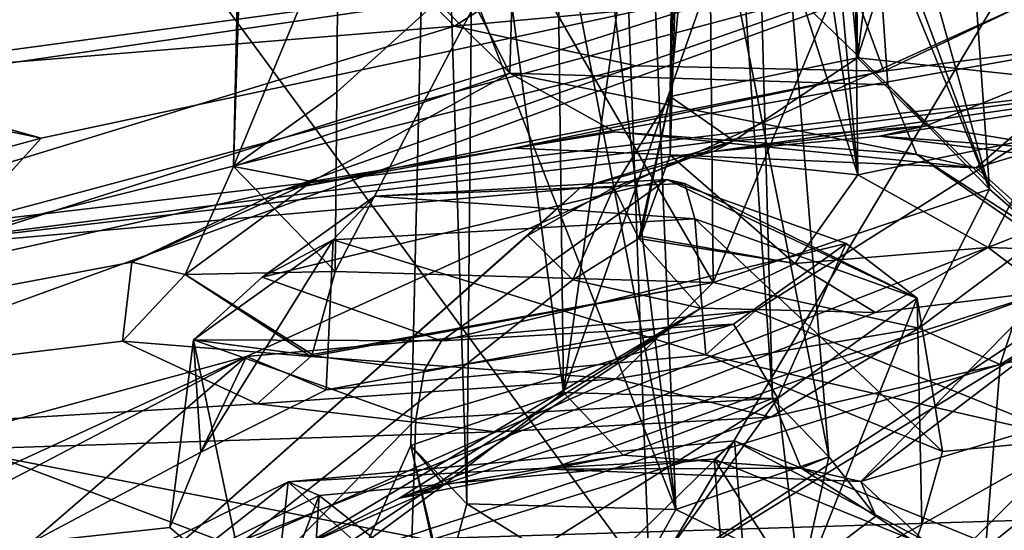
# Model space of a CAD drawing. Header units: metres. Extents: x -204 to 106, y -88 to 116.
# Tile 144 of 256: x -162.96 to -158.82, y -19.32 to -17.17. Entities that reach past the tile are written whole.
import ezdxf

# ---------------------------------------------------------------- set-up
doc = ezdxf.new("R2010")
doc.units = ezdxf.units.M
doc.layers.add('solid_20472013_1', color=7, linetype='CONTINUOUS')

msp = doc.modelspace()

# ---------------------------------------------------------------- linework, layer by layer
at = {"layer": 'solid_20472013_1'}
for points in [[(-174.952103, -11.055382, 267.553009), (-150, -19.59392, 275.577667), (-150, -9.606652, 273.363556)], [(-174.952103, -11.055382, 267.553009), (-162.824936, -19.973537, 274.100922), (-150, -19.59392, 275.577667)], [(-174.952103, -11.055382, 267.553009), (-174.935135, -21.074375, 269.749268), (-162.824936, -19.973537, 274.100922)], [(-159.488663, -13.087436, 212.612427), (-159.438568, -17.328478, 213.949814), (-159.826569, -13.121303, 212.537369)], [(-159.488663, -13.087436, 212.612427), (-158.918137, -13.155524, 212.280273), (-159.438568, -17.328478, 213.949814)], [(-159.826569, -13.121303, 212.537369), (-159.438568, -17.328478, 213.949814), (-160.226959, -17.491375, 213.521347)], [(-159.826569, -13.121303, 212.537369), (-160.226959, -17.491375, 213.521347), (-160.084869, -13.195787, 212.302094)], [(-158.783951, -15.286661, 212.891464), (-159.438568, -17.328478, 213.949814), (-158.918137, -13.155524, 212.280273)], [(-156.285385, -16.881521, 204.608948), (-150, -13.183879, 217.593857), (-160.314377, -19.536776, 197.104095)], [(-158.543472, -16.566269, 205.873474), (-160.314377, -19.536776, 197.104095), (-150, -13.183879, 217.593857)], [(-160.084869, -13.195787, 212.302094), (-160.226959, -17.491375, 213.521347), (-160.182068, -13.289907, 211.971558)], [(-160.182068, -13.289907, 211.971558), (-160.226959, -17.491375, 213.521347), (-160.226578, -17.738401, 212.644348)], [(-160.158997, -15.560583, 212.141571), (-160.182068, -13.289907, 211.971558), (-160.226578, -17.738401, 212.644348)], [(-159.149139, -13.405161, 211.39888), (-158.649704, -17.659029, 212.624054), (-158.910019, -13.329899, 211.639954)], [(-158.910019, -13.329899, 211.639954), (-158.649704, -17.659029, 212.624054), (-158.650101, -17.412636, 213.501175)], [(-158.783951, -15.286661, 212.891464), (-158.910019, -13.329899, 211.639954), (-158.650101, -17.412636, 213.501175)], [(-160.158997, -15.560583, 212.141571), (-159.437912, -17.821928, 212.195541), (-160.091248, -13.377481, 211.637573)], [(-160.091248, -13.377481, 211.637573), (-159.437912, -17.821928, 212.195541), (-159.837662, -13.434216, 211.392761)], [(-159.491592, -13.44438, 211.305038), (-158.649704, -17.659029, 212.624054), (-159.149139, -13.405161, 211.39888)], [(-159.837662, -13.434216, 211.392761), (-159.437912, -17.821928, 212.195541), (-159.491592, -13.44438, 211.305038)], [(-159.491592, -13.44438, 211.305038), (-159.437912, -17.821928, 212.195541), (-158.649704, -17.659029, 212.624054)], [(-177.73143, -18.190315, 199.745285), (-179.6436, -18.144468, 200.742859), (-162.765884, -14.468942, 206.54837)], [(-174.068726, -15.667095, 205.839706), (-162.765884, -14.468942, 206.54837), (-179.6436, -18.144468, 200.742859)], [(-177.561188, -18.90143, 197.710632), (-177.73143, -18.190315, 199.745285), (-162.765884, -14.468942, 206.54837)], [(-170.308197, -17.031635, 200.369553), (-177.561188, -18.90143, 197.710632), (-162.765884, -14.468942, 206.54837)], [(-160.729462, -14.519506, 207.715622), (-160.675781, -18.737955, 209.125778), (-161.216797, -14.674874, 207.267654)], [(-160.08667, -14.542962, 207.537247), (-160.675781, -18.737955, 209.125778), (-160.729462, -14.519506, 207.715622)], [(-159.941559, -16.654411, 208.213257), (-160.675781, -18.737955, 209.125778), (-160.08667, -14.542962, 207.537247)], [(-162.073792, -19.377832, 271.020966), (-171.726105, -15.737705, 266.830811), (-149.883606, -14.585175, 271.453369)], [(-162.073792, -19.377832, 271.020966), (-149.883606, -14.585175, 271.453369), (-150, -19.003702, 272.400024)], [(-161.216797, -14.674874, 207.267654), (-160.675781, -18.737955, 209.125778), (-161.318665, -18.959948, 208.518478)], [(-161.216797, -14.674874, 207.267654), (-161.318665, -18.959948, 208.518478), (-161.220215, -14.776193, 206.927002)], [(-160.380188, -14.877274, 206.455872), (-159.560181, -19.007835, 208.043335), (-159.907913, -14.718258, 206.918472)], [(-159.941559, -16.654411, 208.213257), (-159.907913, -14.718258, 206.918472), (-159.796677, -18.762474, 208.888168)], [(-159.907913, -14.718258, 206.918472), (-159.560181, -19.007835, 208.043335), (-159.796677, -18.762474, 208.888168)], [(-161.220215, -14.776193, 206.927002), (-161.318665, -18.959948, 208.518478), (-161.082123, -19.206293, 207.674011)], [(-161.06282, -17.033125, 207.152084), (-161.220215, -14.776193, 206.927002), (-161.082123, -19.206293, 207.674011)], [(-161.06282, -17.033125, 207.152084), (-160.203003, -19.229794, 207.436142), (-161.043488, -14.856442, 206.629303)], [(-160.735229, -14.893524, 206.456421), (-161.043488, -14.856442, 206.629303), (-160.203003, -19.229794, 207.436142)], [(-167.642395, -17.674524, 197.788681), (-168.237274, -17.040655, 199.759872), (-161.028503, -14.889309, 204.862396)], [(-167.642395, -17.674524, 197.788681), (-161.028503, -14.889309, 204.862396), (-155.541443, -15.655674, 201.788635)], [(-160.735229, -14.893524, 206.456421), (-160.203003, -19.229794, 207.436142), (-160.380188, -14.877274, 206.455872)], [(-160.380188, -14.877274, 206.455872), (-160.203003, -19.229794, 207.436142), (-159.560181, -19.007835, 208.043335)], [(-162.036972, -14.944476, 212.010529), (-163.327576, -15.110849, 211.66481), (-168.585876, -17.940989, 203.504456)], [(-161.717117, -15.175501, 211.118439), (-162.036972, -14.944476, 212.010529), (-168.585876, -17.940989, 203.504456)], [(-161.079102, -15.345864, 210.400665), (-161.717117, -15.175501, 211.118439), (-168.585876, -17.940989, 203.504456)], [(-158.783951, -15.286661, 212.891464), (-158.650101, -17.412636, 213.501175), (-159.438568, -17.328478, 213.949814)], [(-162.048859, -15.646102, 209.517761), (-161.079102, -15.345864, 210.400665), (-168.585876, -17.940989, 203.504456)], [(-160.158997, -15.560583, 212.141571), (-160.226578, -17.738401, 212.644348), (-159.437912, -17.821928, 212.195541)], [(-168.392426, -20.32515, 191.005478), (-170.719971, -20.486454, 191.238953), (-155.541443, -15.655674, 201.788635)], [(-167.642395, -17.674524, 197.788681), (-155.541443, -15.655674, 201.788635), (-170.719971, -20.486454, 191.238953)], [(-163.096664, -16.229038, 207.720612), (-162.048859, -15.646102, 209.517761), (-168.585876, -17.940989, 203.504456)], [(-162.009354, -18.586473, 194.132751), (-168.392426, -20.32515, 191.005478), (-155.541443, -15.655674, 201.788635)], [(-162.009354, -18.586473, 194.132751), (-155.541443, -15.655674, 201.788635), (-159.869949, -18.393209, 194.335068)], [(-158.529816, -18.933708, 192.738037), (-159.869949, -18.393209, 194.335068), (-155.541443, -15.655674, 201.788635)], [(-162.073792, -19.377832, 271.020966), (-173.487076, -20.44104, 266.948578), (-171.726105, -15.737705, 266.830811)], [(-159.323486, -19.73011, 190.792801), (-154.450378, -15.841931, 201.139084), (-158.551102, -21.971857, 185.392029)], [(-159.323486, -19.73011, 190.792801), (-158.529816, -18.933708, 192.738037), (-154.450378, -15.841931, 201.139084)], [(-160.86174, -15.939287, 209.0177), (-161.572083, -16.074846, 208.671219), (-160.902039, -17.393463, 209.488434)], [(-160.86174, -15.939287, 209.0177), (-160.902039, -17.393463, 209.488434), (-159.310654, -17.442495, 209.059967)], [(-160.86174, -15.939287, 209.0177), (-159.310654, -17.442495, 209.059967), (-159.360458, -16.717848, 208.827957)], [(-159.409958, -15.997532, 208.597336), (-159.360458, -16.717848, 208.827957), (-158.88295, -17.881788, 207.52977)], [(-158.989258, -16.394241, 207.194244), (-159.409958, -15.997532, 208.597336), (-158.88295, -17.881788, 207.52977)], [(-161.572083, -16.074846, 208.671219), (-162.017136, -16.295191, 207.99881), (-160.902039, -17.393463, 209.488434)], [(-162.34523, -16.775827, 205.766266), (-163.096664, -16.229038, 207.720612), (-168.585876, -17.940989, 203.504456)], [(-162.017136, -16.295191, 207.99881), (-162.065109, -17.78623, 208.386917), (-160.902039, -17.393463, 209.488434)], [(-162.017136, -16.295191, 207.99881), (-162.036102, -16.53404, 207.198212), (-162.065109, -17.78623, 208.386917)], [(-159.355133, -16.610065, 206.523849), (-158.989258, -16.394241, 207.194244), (-158.88295, -17.881788, 207.52977)], [(-162.036102, -16.53404, 207.198212), (-161.62381, -16.723368, 206.496689), (-162.065109, -17.78623, 208.386917)], [(-158.543472, -16.566269, 205.873474), (-160.410095, -16.907236, 205.018921), (-160.314377, -19.536776, 197.104095)], [(-157.880005, -16.601276, 218.445908), (-167.737076, -16.593695, 220.721802), (-169.972336, -17.46188, 217.975525)], [(-164.532135, -17.502979, 216.157501), (-157.880005, -16.601276, 218.445908), (-169.972336, -17.46188, 217.975525)], [(-164.532135, -17.502979, 216.157501), (-163.817657, -17.468882, 216.117676), (-157.880005, -16.601276, 218.445908)], [(-163.817657, -17.468882, 216.117676), (-162.874573, -17.666494, 215.156158), (-157.880005, -16.601276, 218.445908)], [(-163.198425, -18.02487, 213.886932), (-157.280151, -17.330811, 215.519897), (-157.880005, -16.601276, 218.445908)], [(-163.198425, -18.02487, 213.886932), (-157.880005, -16.601276, 218.445908), (-162.874573, -17.666494, 215.156158)], [(-160.060455, -16.767712, 206.103088), (-159.355133, -16.610065, 206.523849), (-160.046844, -18.274485, 206.428619)], [(-159.355133, -16.610065, 206.523849), (-158.88295, -17.881788, 207.52977), (-160.046844, -18.274485, 206.428619)], [(-159.941559, -16.654411, 208.213257), (-159.796677, -18.762474, 208.888168), (-160.675781, -18.737955, 209.125778)], [(-161.630463, -17.47331, 206.676804), (-162.065109, -17.78623, 208.386917), (-161.62381, -16.723368, 206.496689)], [(-161.630463, -17.47331, 206.676804), (-161.62381, -16.723368, 206.496689), (-160.896179, -16.809568, 206.092972)], [(-159.360458, -16.717848, 208.827957), (-159.310654, -17.442495, 209.059967), (-158.88295, -17.881788, 207.52977)], [(-162.34523, -16.775827, 205.766266), (-168.585876, -17.940989, 203.504456), (-160.314377, -19.536776, 197.104095)], [(-160.410095, -16.907236, 205.018921), (-162.34523, -16.775827, 205.766266), (-160.314377, -19.536776, 197.104095)], [(-160.896179, -16.809568, 206.092972), (-160.060455, -16.767712, 206.103088), (-160.046844, -18.274485, 206.428619)], [(-159.453812, -17.041239, 211.221466), (-158.018463, -16.760914, 212.00592), (-159.328171, -17.384375, 211.010971)], [(-158.018463, -16.760914, 212.00592), (-158.320984, -17.254084, 211.339493), (-159.328171, -17.384375, 211.010971)], [(-160.896179, -16.809568, 206.092972), (-160.046844, -18.274485, 206.428619), (-161.637177, -18.227699, 206.857986)], [(-161.630463, -17.47331, 206.676804), (-160.896179, -16.809568, 206.092972), (-161.637177, -18.227699, 206.857986)], [(-158.353561, -18.318562, 207.662567), (-158.940063, -17.792315, 209.529114), (-155.784119, -16.84481, 212.545395)], [(-158.320984, -17.254084, 211.339493), (-155.784119, -16.84481, 212.545395), (-158.940063, -17.792315, 209.529114)], [(-155.5, -19.479, 196.747559), (-156.285385, -16.881521, 204.608948), (-160.314377, -19.536776, 197.104095)], [(-161.396271, -16.932861, 212.968704), (-169.903152, -17.911615, 211.611679), (-163.584885, -17.16576, 212.553894)], [(-161.396271, -16.932861, 212.968704), (-161.135071, -17.195835, 211.968491), (-169.903152, -17.911615, 211.611679)], [(-160.963547, -17.08518, 212.042969), (-161.135071, -17.195835, 211.968491), (-161.396271, -16.932861, 212.968704)], [(-159.453812, -17.041239, 211.221466), (-160.370316, -17.362823, 211.244247), (-161.135071, -17.195835, 211.968491)], [(-159.453812, -17.041239, 211.221466), (-161.135071, -17.195835, 211.968491), (-160.963547, -17.08518, 212.042969)], [(-161.06282, -17.033125, 207.152084), (-161.082123, -19.206293, 207.674011), (-160.203003, -19.229794, 207.436142)], [(-159.453812, -17.041239, 211.221466), (-159.328171, -17.384375, 211.010971), (-160.370316, -17.362823, 211.244247)], [(-161.135071, -17.195835, 211.968491), (-167.396164, -19.111355, 206.799789), (-169.903152, -17.911615, 211.611679)], [(-161.135071, -17.195835, 211.968491), (-160.370316, -17.362823, 211.244247), (-167.396164, -19.111355, 206.799789)], [(-158.320984, -17.254084, 211.339493), (-158.940063, -17.792315, 209.529114), (-160.885437, -17.708424, 210.111206)], [(-159.328171, -17.384375, 211.010971), (-158.320984, -17.254084, 211.339493), (-160.885437, -17.708424, 210.111206)], [(-158.838074, -18.619278, 206.724152), (-153.130325, -17.273785, 210.824875), (-159.014206, -20.840918, 199.862885)], [(-155.851608, -19.034409, 205.057617), (-159.014206, -20.840918, 199.862885), (-153.130325, -17.273785, 210.824875)], [(-158.838074, -18.619278, 206.724152), (-158.353561, -18.318562, 207.662567), (-153.130325, -17.273785, 210.824875)], [(-163.806915, -18.16029, 213.521835), (-160.044861, -17.722855, 214.420135), (-157.280151, -17.330811, 215.519897)], [(-163.198425, -18.02487, 213.886932), (-163.806915, -18.16029, 213.521835), (-157.280151, -17.330811, 215.519897)], [(-160.226959, -17.491375, 213.521347), (-159.438568, -17.328478, 213.949814), (-159.959503, -17.678699, 214.061722)], [(-160.044861, -17.722855, 214.420135), (-159.346817, -17.658627, 214.552948), (-157.280151, -17.330811, 215.519897)], [(-159.438568, -17.328478, 213.949814), (-159.150085, -17.615671, 214.148865), (-159.959503, -17.678699, 214.061722)], [(-159.438568, -17.328478, 213.949814), (-158.650101, -17.412636, 213.501175), (-159.150085, -17.615671, 214.148865)], [(-159.346817, -17.658627, 214.552948), (-158.201447, -17.800873, 213.864929), (-157.280151, -17.330811, 215.519897)], [(-160.370316, -17.362823, 211.244247), (-161.857254, -17.886467, 209.661743), (-167.396164, -19.111355, 206.799789)], [(-160.902039, -17.393463, 209.488434), (-162.065109, -17.78623, 208.386917), (-161.735199, -17.848862, 209.294403)], [(-160.370316, -17.362823, 211.244247), (-159.328171, -17.384375, 211.010971), (-161.857254, -17.886467, 209.661743)], [(-159.328171, -17.384375, 211.010971), (-160.885437, -17.708424, 210.111206), (-161.857254, -17.886467, 209.661743)], [(-160.902039, -17.393463, 209.488434), (-161.735199, -17.848862, 209.294403), (-160.460114, -17.640688, 209.779709)], [(-160.902039, -17.393463, 209.488434), (-160.460114, -17.640688, 209.779709), (-159.189789, -17.735325, 209.257523)], [(-159.310654, -17.442495, 209.059967), (-160.902039, -17.393463, 209.488434), (-159.189789, -17.735325, 209.257523)], [(-158.650101, -17.412636, 213.501175), (-158.507278, -17.719955, 213.662781), (-159.150085, -17.615671, 214.148865)], [(-163.216827, -17.571861, 215.03804), (-162.874573, -17.666494, 215.156158), (-163.817657, -17.468882, 216.117676)], [(-161.630463, -17.47331, 206.676804), (-161.637177, -18.227699, 206.857986), (-162.065109, -17.78623, 208.386917)], [(-158.660233, -18.076101, 208.03334), (-159.310654, -17.442495, 209.059967), (-159.189789, -17.735325, 209.257523)], [(-158.88295, -17.881788, 207.52977), (-159.310654, -17.442495, 209.059967), (-158.660233, -18.076101, 208.03334)], [(-160.226959, -17.491375, 213.521347), (-160.46434, -17.874866, 213.44342), (-160.35878, -18.089117, 212.653137)], [(-160.226959, -17.491375, 213.521347), (-159.959503, -17.678699, 214.061722), (-160.46434, -17.874866, 213.44342)], [(-160.226959, -17.491375, 213.521347), (-160.35878, -18.089117, 212.653137), (-160.350693, -18.079027, 212.655426)], [(-160.226959, -17.491375, 213.521347), (-160.350693, -18.079027, 212.655426), (-160.226578, -17.738401, 212.644348)], [(-163.320206, -17.787643, 214.261063), (-162.874573, -17.666494, 215.156158), (-163.216827, -17.571861, 215.03804)], [(-160.460114, -17.640688, 209.779709), (-161.735199, -17.848862, 209.294403), (-160.885437, -17.708424, 210.111206)], [(-160.460114, -17.640688, 209.779709), (-160.885437, -17.708424, 210.111206), (-158.940063, -17.792315, 209.529114)], [(-159.189789, -17.735325, 209.257523), (-160.460114, -17.640688, 209.779709), (-158.940063, -17.792315, 209.529114)], [(-159.150085, -17.615671, 214.148865), (-159.346817, -17.658627, 214.552948), (-160.044861, -17.722855, 214.420135)], [(-159.150085, -17.615671, 214.148865), (-160.044861, -17.722855, 214.420135), (-159.959503, -17.678699, 214.061722)], [(-158.507278, -17.719955, 213.662781), (-159.346817, -17.658627, 214.552948), (-159.150085, -17.615671, 214.148865)], [(-163.320206, -17.787643, 214.261063), (-163.198425, -18.02487, 213.886932), (-162.874573, -17.666494, 215.156158)], [(-159.959503, -17.678699, 214.061722), (-160.044861, -17.722855, 214.420135), (-160.606979, -17.877499, 213.937164)], [(-159.959503, -17.678699, 214.061722), (-160.606979, -17.877499, 213.937164), (-160.46434, -17.874866, 213.44342)], [(-158.649704, -17.659029, 212.624054), (-159.437912, -17.821928, 212.195541), (-158.889511, -18.127047, 212.263504)], [(-158.507278, -17.719955, 213.662781), (-158.201447, -17.800873, 213.864929), (-159.346817, -17.658627, 214.552948)], [(-158.649704, -17.659029, 212.624054), (-158.889511, -18.127047, 212.263504), (-158.398376, -17.930651, 212.885544)], [(-163.806915, -18.16029, 213.521835), (-160.606979, -17.877499, 213.937164), (-160.044861, -17.722855, 214.420135)], [(-161.735199, -17.848862, 209.294403), (-161.857254, -17.886467, 209.661743), (-160.885437, -17.708424, 210.111206)], [(-159.702591, -18.194056, 212.163223), (-160.226578, -17.738401, 212.644348), (-160.350693, -18.079027, 212.655426)], [(-159.437912, -17.821928, 212.195541), (-160.226578, -17.738401, 212.644348), (-159.702591, -18.194056, 212.163223)], [(-159.189789, -17.735325, 209.257523), (-158.940063, -17.792315, 209.529114), (-158.353561, -18.318562, 207.662567)], [(-158.660233, -18.076101, 208.03334), (-159.189789, -17.735325, 209.257523), (-158.353561, -18.318562, 207.662567)], [(-162.065109, -17.78623, 208.386917), (-162.268417, -18.241137, 208.078186), (-161.735199, -17.848862, 209.294403)], [(-162.065109, -17.78623, 208.386917), (-161.637177, -18.227699, 206.857986), (-162.268417, -18.241137, 208.078186)], [(-161.735199, -17.848862, 209.294403), (-162.492752, -18.189312, 208.742142), (-161.857254, -17.886467, 209.661743)], [(-161.735199, -17.848862, 209.294403), (-162.268417, -18.241137, 208.078186), (-162.492752, -18.189312, 208.742142)], [(-160.241562, -17.84128, 193.272827), (-161.188705, -18.520323, 191.085495), (-161.943344, -18.251369, 192.030289)], [(-160.241562, -17.84128, 193.272827), (-161.943344, -18.251369, 192.030289), (-161.469406, -17.911581, 193.124802)], [(-160.164871, -17.857798, 193.467758), (-160.241562, -17.84128, 193.272827), (-161.469406, -17.911581, 193.124802)], [(-159.486923, -18.110233, 192.328049), (-161.188705, -18.520323, 191.085495), (-160.241562, -17.84128, 193.272827)], [(-160.164871, -17.857798, 193.467758), (-159.18721, -18.340731, 192.437576), (-160.241562, -17.84128, 193.272827)], [(-159.486923, -18.110233, 192.328049), (-160.241562, -17.84128, 193.272827), (-159.18721, -18.340731, 192.437576)], [(-159.437912, -17.821928, 212.195541), (-159.702591, -18.194056, 212.163223), (-158.889511, -18.127047, 212.263504)], [(-161.857254, -17.886467, 209.661743), (-162.492752, -18.189312, 208.742142), (-167.396164, -19.111355, 206.799789)], [(-160.825546, -18.077116, 213.239487), (-160.606979, -17.877499, 213.937164), (-164.405121, -21.251183, 203.321426)], [(-163.806915, -18.16029, 213.521835), (-164.405121, -21.251183, 203.321426), (-160.606979, -17.877499, 213.937164)], [(-160.164871, -17.857798, 193.467758), (-161.469406, -17.911581, 193.124802), (-160.122849, -18.007097, 193.609528)], [(-160.46434, -17.874866, 213.44342), (-160.606979, -17.877499, 213.937164), (-160.825546, -18.077116, 213.239487)], [(-160.46434, -17.874866, 213.44342), (-160.825546, -18.077116, 213.239487), (-160.637238, -18.263271, 212.530869)], [(-160.46434, -17.874866, 213.44342), (-160.637238, -18.263271, 212.530869), (-160.35878, -18.089117, 212.653137)], [(-160.164871, -17.857798, 193.467758), (-160.122849, -18.007097, 193.609528), (-159.18721, -18.340731, 192.437576)], [(-160.046844, -18.274485, 206.428619), (-158.88295, -17.881788, 207.52977), (-159.181473, -18.46666, 206.816544)], [(-158.88295, -17.881788, 207.52977), (-158.660233, -18.076101, 208.03334), (-159.181473, -18.46666, 206.816544)], [(-161.469406, -17.911581, 193.124802), (-161.943344, -18.251369, 192.030289), (-161.645599, -18.094381, 193.425629)], [(-161.469406, -17.911581, 193.124802), (-161.645599, -18.094381, 193.425629), (-160.122849, -18.007097, 193.609528)], [(-158.889511, -18.127047, 212.263504), (-158.164001, -18.152122, 212.572906), (-158.398376, -17.930651, 212.885544)], [(-162.146561, -20.390451, 195.050415), (-160.314377, -19.536776, 197.104095), (-168.585876, -17.940989, 203.504456)], [(-162.987732, -20.797981, 194.115387), (-162.146561, -20.390451, 195.050415), (-168.585876, -17.940989, 203.504456)], [(-159.046204, -19.466829, 208.103546), (-155.57196, -17.949276, 213.039368), (-159.42485, -19.112005, 209.358536)], [(-158.164001, -18.152122, 212.572906), (-159.42485, -19.112005, 209.358536), (-155.57196, -17.949276, 213.039368)], [(-159.379654, -19.663307, 207.493561), (-153.015503, -18.362514, 211.381973), (-155.57196, -17.949276, 213.039368)], [(-159.046204, -19.466829, 208.103546), (-159.379654, -19.663307, 207.493561), (-155.57196, -17.949276, 213.039368)], [(-161.645599, -18.094381, 193.425629), (-160.076981, -18.578754, 193.866211), (-160.122849, -18.007097, 193.609528)], [(-160.122849, -18.007097, 193.609528), (-160.076981, -18.578754, 193.866211), (-159.080795, -18.985804, 192.666473)], [(-159.18721, -18.340731, 192.437576), (-160.122849, -18.007097, 193.609528), (-159.080795, -18.985804, 192.666473)], [(-160.637238, -18.263271, 212.530869), (-160.825546, -18.077116, 213.239487), (-164.405121, -21.251183, 203.321426)], [(-161.645599, -18.094381, 193.425629), (-162.232712, -18.515299, 192.069778), (-162.202103, -18.988855, 193.102386)], [(-161.943344, -18.251369, 192.030289), (-162.232712, -18.515299, 192.069778), (-161.645599, -18.094381, 193.425629)], [(-161.645599, -18.094381, 193.425629), (-162.202103, -18.988855, 193.102386), (-161.674164, -18.725929, 193.708771)], [(-161.645599, -18.094381, 193.425629), (-161.674164, -18.725929, 193.708771), (-160.076981, -18.578754, 193.866211)], [(-160.35878, -18.089117, 212.653137), (-160.637238, -18.263271, 212.530869), (-160.098251, -18.382277, 212.015686)], [(-159.702591, -18.194056, 212.163223), (-160.350693, -18.079027, 212.655426), (-160.35878, -18.089117, 212.653137)], [(-159.702591, -18.194056, 212.163223), (-160.35878, -18.089117, 212.653137), (-160.098251, -18.382277, 212.015686)], [(-159.181473, -18.46666, 206.816544), (-158.660233, -18.076101, 208.03334), (-158.838074, -18.619278, 206.724152)], [(-158.660233, -18.076101, 208.03334), (-158.353561, -18.318562, 207.662567), (-158.838074, -18.619278, 206.724152)], [(-159.960861, -18.450024, 191.233521), (-161.188705, -18.520323, 191.085495), (-159.486923, -18.110233, 192.328049)], [(-159.960861, -18.450024, 191.233521), (-159.486923, -18.110233, 192.328049), (-159.774323, -18.761646, 191.081726)], [(-159.486923, -18.110233, 192.328049), (-159.18721, -18.340731, 192.437576), (-159.774323, -18.761646, 191.081726)], [(-159.702591, -18.194056, 212.163223), (-159.362564, -18.400331, 211.840683), (-158.889511, -18.127047, 212.263504)], [(-158.889511, -18.127047, 212.263504), (-159.362564, -18.400331, 211.840683), (-158.643326, -18.312063, 212.057632)], [(-158.889511, -18.127047, 212.263504), (-158.643326, -18.312063, 212.057632), (-158.164001, -18.152122, 212.572906)], [(-158.164001, -18.152122, 212.572906), (-158.643326, -18.312063, 212.057632), (-159.42485, -19.112005, 209.358536)], [(-162.492752, -18.189312, 208.742142), (-162.532196, -18.521404, 207.63266), (-167.396164, -19.111355, 206.799789)], [(-162.268417, -18.241137, 208.078186), (-162.532196, -18.521404, 207.63266), (-162.492752, -18.189312, 208.742142)], [(-161.637177, -18.227699, 206.857986), (-161.733231, -18.577297, 206.846161), (-162.268417, -18.241137, 208.078186)], [(-160.046844, -18.274485, 206.428619), (-161.733231, -18.577297, 206.846161), (-161.637177, -18.227699, 206.857986)], [(-159.702591, -18.194056, 212.163223), (-160.098251, -18.382277, 212.015686), (-159.362564, -18.400331, 211.840683)], [(-160.098251, -18.382277, 212.015686), (-160.637238, -18.263271, 212.530869), (-164.405121, -21.251183, 203.321426)], [(-162.268417, -18.241137, 208.078186), (-161.738586, -18.586218, 206.842865), (-162.532196, -18.521404, 207.63266)], [(-161.733231, -18.577297, 206.846161), (-161.738586, -18.586218, 206.842865), (-162.268417, -18.241137, 208.078186)], [(-161.943344, -18.251369, 192.030289), (-161.188705, -18.520323, 191.085495), (-162.232712, -18.515299, 192.069778)], [(-160.046844, -18.274485, 206.428619), (-161.738586, -18.586218, 206.842865), (-161.733231, -18.577297, 206.846161)], [(-160.046844, -18.274485, 206.428619), (-160.456482, -18.679487, 206.320068), (-161.738586, -18.586218, 206.842865)], [(-158.643326, -18.312063, 212.057632), (-161.365906, -19.181765, 209.424255), (-160.731949, -19.060255, 209.735031)], [(-158.643326, -18.312063, 212.057632), (-159.362564, -18.400331, 211.840683), (-161.365906, -19.181765, 209.424255)], [(-158.643326, -18.312063, 212.057632), (-160.731949, -19.060255, 209.735031), (-159.42485, -19.112005, 209.358536)], [(-160.046844, -18.274485, 206.428619), (-159.181473, -18.46666, 206.816544), (-160.456482, -18.679487, 206.320068)], [(-159.774323, -18.761646, 191.081726), (-159.18721, -18.340731, 192.437576), (-159.678726, -19.571377, 191.237183)], [(-159.18721, -18.340731, 192.437576), (-159.168503, -19.292843, 191.883148), (-159.678726, -19.571377, 191.237183)], [(-159.18721, -18.340731, 192.437576), (-159.080795, -18.985804, 192.666473), (-159.168503, -19.292843, 191.883148)], [(-160.098251, -18.382277, 212.015686), (-164.405121, -21.251183, 203.321426), (-161.76442, -19.379526, 208.821152)], [(-162.009354, -18.586473, 194.132751), (-159.869949, -18.393209, 194.335068), (-161.674164, -18.725929, 193.708771)], [(-160.098251, -18.382277, 212.015686), (-161.76442, -19.379526, 208.821152), (-161.365906, -19.181765, 209.424255)], [(-159.869949, -18.393209, 194.335068), (-160.076981, -18.578754, 193.866211), (-161.674164, -18.725929, 193.708771)], [(-159.362564, -18.400331, 211.840683), (-160.098251, -18.382277, 212.015686), (-161.365906, -19.181765, 209.424255)], [(-158.529816, -18.933708, 192.738037), (-160.076981, -18.578754, 193.866211), (-159.869949, -18.393209, 194.335068)], [(-159.379654, -19.663307, 207.493561), (-155.154205, -20.252647, 205.129196), (-153.015503, -18.362514, 211.381973)], [(-159.960861, -18.450024, 191.233521), (-159.774323, -18.761646, 191.081726), (-161.297073, -18.84893, 190.897827)], [(-159.960861, -18.450024, 191.233521), (-161.297073, -18.84893, 190.897827), (-161.262451, -18.644691, 190.933029)], [(-159.960861, -18.450024, 191.233521), (-161.262451, -18.644691, 190.933029), (-161.188705, -18.520323, 191.085495)], [(-160.456482, -18.679487, 206.320068), (-159.181473, -18.46666, 206.816544), (-159.804184, -18.841423, 206.127762)], [(-159.181473, -18.46666, 206.816544), (-158.838074, -18.619278, 206.724152), (-159.804184, -18.841423, 206.127762)], [(-162.232712, -18.515299, 192.069778), (-162.332169, -19.305483, 192.303635), (-162.202103, -18.988855, 193.102386)], [(-162.232712, -18.515299, 192.069778), (-162.009964, -19.581055, 191.548294), (-162.332169, -19.305483, 192.303635)], [(-162.232712, -18.515299, 192.069778), (-161.297073, -18.84893, 190.897827), (-162.009964, -19.581055, 191.548294)], [(-161.262451, -18.644691, 190.933029), (-161.297073, -18.84893, 190.897827), (-162.232712, -18.515299, 192.069778)], [(-161.188705, -18.520323, 191.085495), (-161.262451, -18.644691, 190.933029), (-162.232712, -18.515299, 192.069778)], [(-162.532196, -18.521404, 207.63266), (-161.964813, -18.78467, 206.65918), (-167.396164, -19.111355, 206.799789)], [(-161.738586, -18.586218, 206.842865), (-161.964813, -18.78467, 206.65918), (-162.532196, -18.521404, 207.63266)], [(-162.009354, -18.586473, 194.132751), (-167.328537, -21.034407, 189.040817), (-168.392426, -20.32515, 191.005478)], [(-162.009354, -18.586473, 194.132751), (-168.221466, -21.836252, 187.399994), (-167.328537, -21.034407, 189.040817)], [(-162.009354, -18.586473, 194.132751), (-162.915726, -19.369074, 192.239304), (-168.221466, -21.836252, 187.399994)], [(-162.009354, -18.586473, 194.132751), (-162.202103, -18.988855, 193.102386), (-162.915726, -19.369074, 192.239304)], [(-162.009354, -18.586473, 194.132751), (-161.674164, -18.725929, 193.708771), (-162.202103, -18.988855, 193.102386)], [(-160.456482, -18.679487, 206.320068), (-161.964813, -18.78467, 206.65918), (-161.738586, -18.586218, 206.842865)], [(-158.529816, -18.933708, 192.738037), (-159.080795, -18.985804, 192.666473), (-160.076981, -18.578754, 193.866211)], [(-158.838074, -18.619278, 206.724152), (-159.014206, -20.840918, 199.862885), (-163.68045, -20.110939, 202.790665)], [(-159.804184, -18.841423, 206.127762), (-158.838074, -18.619278, 206.724152), (-163.68045, -20.110939, 202.790665)], [(-160.456482, -18.679487, 206.320068), (-160.958847, -18.902527, 206.104385), (-161.964813, -18.78467, 206.65918)], [(-160.456482, -18.679487, 206.320068), (-159.804184, -18.841423, 206.127762), (-160.958847, -18.902527, 206.104385)], [(-159.774323, -18.761646, 191.081726), (-160.471939, -19.735176, 190.93013), (-161.327164, -19.73871, 191.044785)], [(-161.297073, -18.84893, 190.897827), (-159.774323, -18.761646, 191.081726), (-161.327164, -19.73871, 191.044785)], [(-161.318665, -18.959948, 208.518478), (-160.675781, -18.737955, 209.125778), (-161.17981, -19.125607, 209.111267)], [(-160.675781, -18.737955, 209.125778), (-160.425171, -19.000717, 209.395691), (-161.17981, -19.125607, 209.111267)], [(-160.675781, -18.737955, 209.125778), (-159.796677, -18.762474, 208.888168), (-160.425171, -19.000717, 209.395691)], [(-159.774323, -18.761646, 191.081726), (-159.678726, -19.571377, 191.237183), (-160.471939, -19.735176, 190.93013)], [(-160.425171, -19.000717, 209.395691), (-159.796677, -18.762474, 208.888168), (-159.675385, -19.055798, 209.086304)], [(-159.560181, -19.007835, 208.043335), (-159.675385, -19.055798, 209.086304), (-159.796677, -18.762474, 208.888168)], [(-161.964813, -18.78467, 206.65918), (-160.958847, -18.902527, 206.104385), (-167.396164, -19.111355, 206.799789)], [(-160.958847, -18.902527, 206.104385), (-159.804184, -18.841423, 206.127762), (-163.68045, -20.110939, 202.790665)], [(-162.009964, -19.581055, 191.548294), (-161.297073, -18.84893, 190.897827), (-161.327164, -19.73871, 191.044785)], [(-160.958847, -18.902527, 206.104385), (-163.68045, -20.110939, 202.790665), (-167.396164, -19.111355, 206.799789)], [(-159.323486, -19.73011, 190.792801), (-159.168503, -19.292843, 191.883148), (-158.529816, -18.933708, 192.738037)], [(-158.529816, -18.933708, 192.738037), (-159.168503, -19.292843, 191.883148), (-159.080795, -18.985804, 192.666473)], [(-161.834518, -19.113211, 194.072433), (-159.957108, -18.941204, 194.254837), (-160.949173, -19.909386, 194.835815)], [(-160.041779, -19.017288, 194.06311), (-159.957108, -18.941204, 194.254837), (-161.834518, -19.113211, 194.072433)], [(-161.318665, -18.959948, 208.518478), (-161.497711, -19.35997, 208.391983), (-161.183929, -19.565563, 207.658676)], [(-161.318665, -18.959948, 208.518478), (-161.17981, -19.125607, 209.111267), (-161.497711, -19.35997, 208.391983)], [(-161.318665, -18.959948, 208.518478), (-161.183929, -19.565563, 207.658676), (-161.178589, -19.556698, 207.661957)], [(-161.318665, -18.959948, 208.518478), (-161.178589, -19.556698, 207.661957), (-161.082123, -19.206293, 207.674011)], [(-160.949173, -19.909386, 194.835815), (-159.957108, -18.941204, 194.254837), (-159.879898, -19.903244, 194.686798)], [(-159.004639, -19.440859, 192.815277), (-159.957108, -18.941204, 194.254837), (-160.041779, -19.017288, 194.06311)], [(-159.879898, -19.903244, 194.686798), (-159.957108, -18.941204, 194.254837), (-158.78476, -19.41754, 192.850021)], [(-159.004639, -19.440859, 192.815277), (-158.78476, -19.41754, 192.850021), (-159.957108, -18.941204, 194.254837)], [(-162.915726, -19.369074, 192.239304), (-162.202103, -18.988855, 193.102386), (-162.332169, -19.305483, 192.303635)], [(-162.073792, -19.377832, 271.020966), (-150, -19.003702, 272.400024), (-150, -19.329273, 272.359711)], [(-160.425171, -19.000717, 209.395691), (-160.731949, -19.060255, 209.735031), (-161.365906, -19.181765, 209.424255)], [(-160.425171, -19.000717, 209.395691), (-161.365906, -19.181765, 209.424255), (-161.17981, -19.125607, 209.111267)], [(-160.425171, -19.000717, 209.395691), (-159.675385, -19.055798, 209.086304), (-160.731949, -19.060255, 209.735031)], [(-159.560181, -19.007835, 208.043335), (-160.203003, -19.229794, 207.436142), (-159.668045, -19.491335, 207.644409)], [(-159.560181, -19.007835, 208.043335), (-159.361862, -19.257957, 208.363953), (-159.675385, -19.055798, 209.086304)], [(-159.560181, -19.007835, 208.043335), (-159.668045, -19.491335, 207.644409), (-159.361862, -19.257957, 208.363953)], [(-161.703766, -19.170391, 193.90007), (-160.041779, -19.017288, 194.06311), (-161.834518, -19.113211, 194.072433)], [(-161.703766, -19.170391, 193.90007), (-159.916031, -20.584219, 194.766693), (-160.041779, -19.017288, 194.06311)], [(-159.675385, -19.055798, 209.086304), (-159.42485, -19.112005, 209.358536), (-160.731949, -19.060255, 209.735031)], [(-160.041779, -19.017288, 194.06311), (-159.916031, -20.584219, 194.766693), (-158.732574, -21.066521, 193.346771)], [(-159.004639, -19.440859, 192.815277), (-160.041779, -19.017288, 194.06311), (-158.732574, -21.066521, 193.346771)], [(-159.361862, -19.257957, 208.363953), (-159.42485, -19.112005, 209.358536), (-159.675385, -19.055798, 209.086304)], [(-155.851608, -19.034409, 205.057617), (-155.919189, -19.382828, 203.955215), (-159.014206, -20.840918, 199.862885)], [(-162.457108, -19.421175, 193.363525), (-161.834518, -19.113211, 194.072433), (-161.947174, -20.120863, 194.467789)], [(-162.254013, -19.444206, 193.269485), (-161.834518, -19.113211, 194.072433), (-162.457108, -19.421175, 193.363525)], [(-161.703766, -19.170391, 193.90007), (-161.834518, -19.113211, 194.072433), (-162.254013, -19.444206, 193.269485)], [(-161.834518, -19.113211, 194.072433), (-160.949173, -19.909386, 194.835815), (-161.947174, -20.120863, 194.467789)], [(-161.17981, -19.125607, 209.111267), (-161.365906, -19.181765, 209.424255), (-161.76442, -19.379526, 208.821152)], [(-161.17981, -19.125607, 209.111267), (-161.76442, -19.379526, 208.821152), (-161.497711, -19.35997, 208.391983)], [(-159.361862, -19.257957, 208.363953), (-159.046204, -19.466829, 208.103546), (-159.42485, -19.112005, 209.358536)], [(-161.703766, -19.170391, 193.90007), (-162.438995, -21.070271, 193.867203), (-161.809601, -20.758188, 194.583435)], [(-161.703766, -19.170391, 193.90007), (-162.254013, -19.444206, 193.269485), (-162.438995, -21.070271, 193.867203)], [(-161.703766, -19.170391, 193.90007), (-161.809601, -20.758188, 194.583435), (-159.916031, -20.584219, 194.766693)], [(-161.082123, -19.206293, 207.674011), (-161.178589, -19.556698, 207.661957), (-160.422668, -19.620045, 207.348877)], [(-160.203003, -19.229794, 207.436142), (-161.082123, -19.206293, 207.674011), (-160.422668, -19.620045, 207.348877)], [(-160.203003, -19.229794, 207.436142), (-160.422668, -19.620045, 207.348877), (-159.668045, -19.491335, 207.644409)], [(-159.668045, -19.491335, 207.644409), (-159.046204, -19.466829, 208.103546), (-159.361862, -19.257957, 208.363953)], [(-162.915726, -19.369074, 192.239304), (-162.332169, -19.305483, 192.303635), (-162.009964, -19.581055, 191.548294)], [(-159.323486, -19.73011, 190.792801), (-159.678726, -19.571377, 191.237183), (-159.168503, -19.292843, 191.883148)]]:
    msp.add_3dface(points, dxfattribs=at)

doc.saveas('drawing.dxf')
